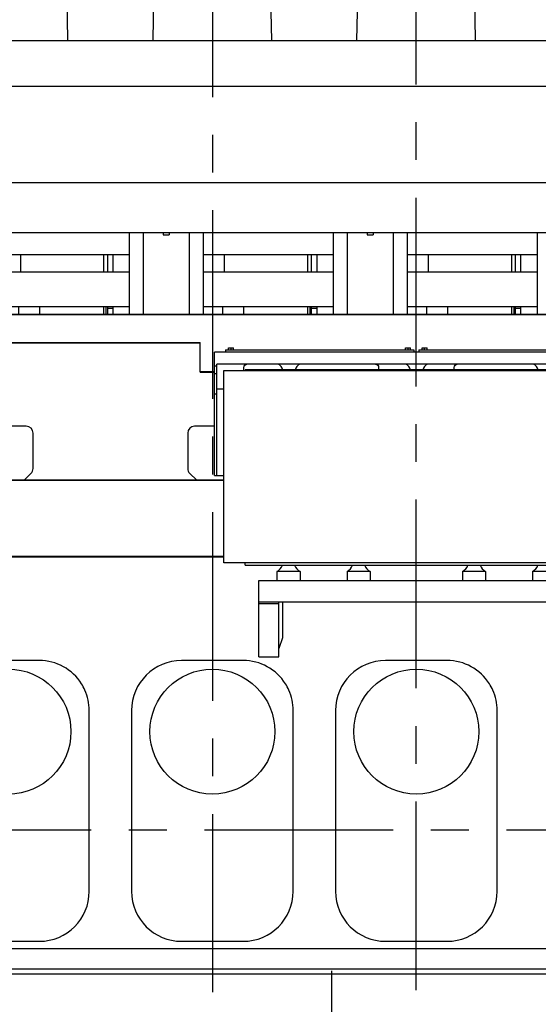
# Model space of a CAD drawing. Header units: millimetres. Extents: x 0 to 1189, y 0 to 841.
# Tile 70 of 95: x 772 to 839, y 577 to 705. Entities that reach past the tile are written whole.
import ezdxf
from ezdxf.enums import TextEntityAlignment as Align

# ---------------------------------------------------------------- set-up
doc = ezdxf.new("R2010")
doc.units = ezdxf.units.MM
doc.header["$LTSCALE"] = 65.395
doc.linetypes.add('CENTER', pattern=[0.6, 0.375, -0.075, 0.075, -0.075])
doc.layers.get('0').update_dxf_attribs({"linetype": 'CONTINUOUS'})
for name, color, linetype in [('1907_161101_20_SIMPLE1_B_PBL189', 7, 'CONTINUOUS'), ('1907_161101_20_SIMPLE1_X_ABL188', 7, 'CONTINUOUS'), ('1907_210700_40_SIMPLE1_X_ABL149', 7, 'CONTINUOUS'), ('1907_210700_40_SIMPLE1_X_ABL177', 7, 'CONTINUOUS'), ('1907_210700_40_SIMPLE1_X_ABL183', 7, 'CONTINUOUS'), ('1937_111000_09_SIMPLE1_D_ABL72', 7, 'CONTINUOUS'), ('1937_111200_09_SIMPLE1_B_ABL87', 7, 'CONTINUOUS'), ('1937_832000_08_SIMPLE1_X_ABL116', 7, 'CONTINUOUS'), ('32007_040000_TLKGS_KS_ABL151', 7, 'CONTINUOUS'), ('32007_040000_TLKGS_KS_V_ABL51', 7, 'CONTINUOUS'), ('32007_041000_TLKGS_KS_ABL152', 7, 'CONTINUOUS'), ('32007_041000_TLKGS_KS_V_ABL52', 7, 'CONTINUOUS'), ('32007_060000_TLKGS_KGS_V_ABL4', 7, 'CONTINUOUS'), ('32007_394500_01_ABL153', 7, 'CONTINUOUS'), ('32007_725700_01_SIMPLE1_X_ABL16', 7, 'CONTINUOUS'), ('32067_030000_TLKGS_V_ABL8', 7, 'CONTINUOUS'), ('32067_100000_TLKGS_V_ABL18', 7, 'CONTINUOUS'), ('32067_152000_01_SIMPLE1_X_ABL19', 7, 'CONTINUOUS'), ('32067_200000_TLKGS_V_ABL119', 7, 'CONTINUOUS'), ('32067_300000_TLKGS_V_ABL96', 7, 'CONTINUOUS'), ('32067_390200_01_SIMPLE1_X_ABL99', 7, 'CONTINUOUS'), ('32067_700000_TLKGS_V_ABL9', 7, 'CONTINUOUS'), ('32067_727000_01_SIMPLE1_X_ABL10', 7, 'CONTINUOUS'), ('32067_800000_TLKGS_V_ABL26', 7, 'CONTINUOUS'), ('46007_884508_01_PBL154', 7, 'CONTINUOUS'), ('46007_884508_01_PBL155', 7, 'CONTINUOUS'), ('I4017-M8X20_PBL156', 7, 'CONTINUOUS'), ('I4017-M8X20_PBL157', 7, 'CONTINUOUS'), ('I4017-M8X20_PBL158', 7, 'CONTINUOUS'), ('I4017-M8X20_PBL159', 7, 'CONTINUOUS'), ('new_view_1_VBL0', 7, 'CONTINUOUS')]:
    doc.layers.add(name, color=color, linetype=linetype)
doc.styles.get("Standard").update_dxf_attribs({"font": 'txt', "width": 0.6})
doc.dimstyles.new('DIMSTYLE_2', dxfattribs={"dimtxt": 3.5, "dimasz": 3.5, "dimexe": 1.8, "dimexo": 0, "dimgap": 0.875, "dimtad": 1, "dimdec": 0, "dimlfac": 20, "dimdsep": 46, "dimtxsty": 'STANDARD', "dimblk": '_FILLED', "dimblk1": '_FILLED', "dimblk2": '_FILLED', "dimcen": 0.09, "dimadec": 0, "dimazin": 0, "dimtp": 2, "dimtm": 2, "dimtfac": 1, "dimtdec": 0, "dimtofl": 0, "dimtmove": 0, "dimatfit": 3, "dimldrblk": '_FILLED', "dimfxl": 1, "dimtolj": 1, "dimarcsym": 0})

# ---------------------------------------------------------------- blocks, each defined once
blk = doc.blocks.new('_FILLED')
at = {"color": 0, "linetype": 'BYBLOCK'}
blk.add_solid([(0, 0), (-1, 0.167), (-1, -0.167)], dxfattribs=at)
blk = doc.blocks.new('*D22')
at = {"color": 2, "linetype": 'CONTINUOUS'}
for p, q in [((643.11, 738.34), (906.82, 738.34)), ((905.02, 738.34), (905.02, 669.17)), ((905.02, 600), (905.02, 669.17)), ((897.02, 600), (906.82, 600))]:
    blk.add_line(p, q, dxfattribs=at)
at = {"color": 2, "linetype": 'CONTINUOUS', "xscale": 3.5, "yscale": 3.5, "zscale": 3.5}
for p, rotation in [((905.02, 738.34), 90), ((905.02, 600), 270)]:
    blk.add_blockref('_FILLED', p, dxfattribs=dict(at, rotation=rotation))
at = {"color": 2, "linetype": 'CONTINUOUS', "width": 0.690476}
blk.add_text('2767', height=3.5, rotation=90, dxfattribs=at).set_placement((904.15, 669.17), align=Align.CENTER)
blk = doc.blocks.new('32007_725700_01_SIMPLE1_T1_X_PBL17', base_point=(759.05, 665.19))
at = {"layer": '32007_725700_01_SIMPLE1_T1_X_PBL17', "color": 2, "linetype": 'CENTER'}
blk.add_line((717.5, 600), (897.02, 600), dxfattribs=at)
blk = doc.blocks.new('32007_725700_01_SIMPLE1_X_ABL16', base_point=(759.05, 665.19))
at = {"layer": '32007_725700_01_SIMPLE1_T1_X_PBL17'}
blk.add_blockref('32007_725700_01_SIMPLE1_T1_X_PBL17', (759.05, 665.19), dxfattribs=at)
blk = doc.blocks.new('32007_062000_TLKGS_KGS_TL_V_ABL5', base_point=(753.72, 665.19))
at = {"layer": '32007_725700_01_SIMPLE1_X_ABL16'}
blk.add_blockref('32007_725700_01_SIMPLE1_X_ABL16', (759.05, 665.19), dxfattribs=at)
blk = doc.blocks.new('32007_060000_TLKGS_KGS_V_ABL4', base_point=(753.72, 652.49))
at = {"layer": '32007_062000_TLKGS_KGS_TL_V_ABL5'}
blk.add_blockref('32007_062000_TLKGS_KGS_TL_V_ABL5', (753.72, 665.19), dxfattribs=at)
blk = doc.blocks.new('32067_727000_01_SIMPLE1_T1_X_PBL11', base_point=(741, 709.57))
at = {"layer": '32067_727000_01_SIMPLE1_T1_X_PBL11', "color": 7, "linetype": 'CONTINUOUS'}
for p, q in [((685.87, 702.55), (868.53, 702.55)), ((704.36, 696.63), (868.53, 696.63)), ((704.36, 684.1), (868.53, 684.1)), ((696.45, 677.61), (868.53, 677.61))]:
    blk.add_line(p, q, dxfattribs=at)
blk = doc.blocks.new('32067_727000_01_SIMPLE1_X_ABL10', base_point=(741.000025, 709.573175))
at = {"layer": '32067_727000_01_SIMPLE1_T1_X_PBL11'}
blk.add_blockref('32067_727000_01_SIMPLE1_T1_X_PBL11', (741.000025, 709.573175), dxfattribs=at)
blk = doc.blocks.new('32067_700000_TLKGS_V_ABL9', base_point=(741.000025, 709.573175))
at = {"layer": '32067_727000_01_SIMPLE1_X_ABL10'}
blk.add_blockref('32067_727000_01_SIMPLE1_X_ABL10', (741.000025, 709.573175), dxfattribs=at)
blk = doc.blocks.new('32067_152000_01_SIMPLE1_T2_X_PBL181', base_point=(812.5, 568.8152))
at = {"layer": '32067_152000_01_SIMPLE1_T2_X_PBL181', "color": 2, "linetype": 'CENTER'}
blk.add_line((812.5, 581.65), (812.5, 555.9805), dxfattribs=at)
blk = doc.blocks.new('32067_152000_01_SIMPLE1_X_ABL19', base_point=(768.98, 556.02))
at = {"layer": '32067_152000_01_SIMPLE1_T2_X_PBL181'}
blk.add_blockref('32067_152000_01_SIMPLE1_T2_X_PBL181', (812.5, 568.82), dxfattribs=at)
blk = doc.blocks.new('1937_111000_09_SIMPLE1_T1_D_PBL73', base_point=(782.05, 619.62))
at = {"layer": '1937_111000_09_SIMPLE1_T1_D_PBL73', "color": 7, "linetype": 'CONTINUOUS'}
for p, q in [((772.8, 652.45), (770.25, 652.45)), ((773.7, 646.95), (773.7, 651.55)), ((793.8, 651.55), (793.8, 646.95)), ((797.28, 652.45), (794.7, 652.45)), ((772.57, 645.48), (773.43, 646.3)), ((794.07, 646.3), (794.93, 645.48)), ((880.6, 584.5), (682, 584.5)), ((880.6, 581.87), (682, 581.87)), ((880.6, 581.25), (682, 581.25))]:
    blk.add_line(p, q, dxfattribs=at)
for centre, start, end in [((772.8, 651.55), 0, 90), ((794.7, 651.55), 90, 180), ((772.8, 646.95), 314.2043, 360), ((794.7, 646.95), 180, 225.7957)]:
    blk.add_arc(centre, 0.9, start, end, dxfattribs=at)
blk = doc.blocks.new('1937_111000_09_SIMPLE1_T2_D_PBL146', base_point=(770.5, 670.86))
at = {"layer": '1937_111000_09_SIMPLE1_T2_D_PBL146', "color": 7, "linetype": 'CONTINUOUS'}
for p, q in [((757.6, 672.5), (757.6, 674.75)), ((772.1, 672.5), (772.1, 674.75)), ((782.9, 672.5), (782.9, 674.75)), ((783.4, 672.5), (783.4, 674.75)), ((757.6, 666.98), (757.6, 668)), ((771.82, 668), (771.82, 666.98)), ((774.6, 666.98), (774.6, 668)), ((782.9, 666.98), (782.9, 668)), ((783.18, 668), (783.18, 666.98)), ((783.4, 666.98), (783.4, 668))]:
    blk.add_line(p, q, dxfattribs=at)
blk = doc.blocks.new('1937_111000_09_SIMPLE1_T2_D_PBL170', base_point=(850.42, 672.2))
at = {"layer": '1937_111000_09_SIMPLE1_T2_D_PBL170', "color": 7, "linetype": 'CONTINUOUS'}
for p, q in [((851.6, 672.5), (851.6, 677.61)), ((862.4, 666.78), (862.4, 677.61)), ((862.9, 666.78), (862.9, 677.61)), ((863.75, 672.5), (863.75, 676.62)), ((837.1, 672.5), (837.1, 674.75)), ((854.1, 672.5), (851.32, 672.5)), ((851.32, 672.5), (851.32, 666.98)), ((854.1, 666.98), (854.1, 672.5)), ((862.68, 672.5), (862.4, 672.5)), ((862.68, 672.5), (862.68, 666.78)), ((862.9, 672.5), (863.75, 672.5)), ((837.1, 666.98), (837.1, 668))]:
    blk.add_line(p, q, dxfattribs=at)
blk = doc.blocks.new('1937_111000_09_SIMPLE1_T2_D_PBL172', base_point=(797, 670.86))
at = {"layer": '1937_111000_09_SIMPLE1_T2_D_PBL172', "color": 7, "linetype": 'CONTINUOUS'}
for p, q in [((784.1, 672.5), (784.1, 674.75)), ((798.6, 672.5), (798.6, 674.75)), ((809.4, 672.5), (809.4, 674.75)), ((809.9, 672.5), (809.9, 674.75)), ((784.1, 666.98), (784.1, 668)), ((798.32, 668), (798.32, 666.98)), ((801.1, 666.98), (801.1, 668)), ((809.4, 666.98), (809.4, 668)), ((809.68, 668), (809.68, 666.98)), ((809.9, 666.98), (809.9, 668))]:
    blk.add_line(p, q, dxfattribs=at)
blk = doc.blocks.new('1937_111000_09_SIMPLE1_T2_D_PBL180', base_point=(823.5, 670.86))
at = {"layer": '1937_111000_09_SIMPLE1_T2_D_PBL180', "color": 7, "linetype": 'CONTINUOUS'}
for p, q in [((810.6, 672.5), (810.6, 674.75)), ((825.1, 672.5), (825.1, 674.75)), ((835.9, 672.5), (835.9, 674.75)), ((836.4, 672.5), (836.4, 674.75)), ((810.6, 666.98), (810.6, 668)), ((824.82, 668), (824.82, 666.98)), ((827.6, 666.98), (827.6, 668)), ((835.9, 666.98), (835.9, 668)), ((836.18, 668), (836.18, 666.98)), ((836.4, 666.98), (836.4, 668))]:
    blk.add_line(p, q, dxfattribs=at)
blk = doc.blocks.new('1937_111000_09_SIMPLE1_D_ABL72', base_point=(782.05, 625.06))
at = {"layer": '1937_111000_09_SIMPLE1_T1_D_PBL73'}
blk.add_blockref('1937_111000_09_SIMPLE1_T1_D_PBL73', (782.05, 619.62), dxfattribs=at)
at = {"layer": '1937_111000_09_SIMPLE1_T2_D_PBL146'}
blk.add_blockref('1937_111000_09_SIMPLE1_T2_D_PBL146', (770.5, 670.86), dxfattribs=at)
at = {"layer": '1937_111000_09_SIMPLE1_T2_D_PBL170'}
blk.add_blockref('1937_111000_09_SIMPLE1_T2_D_PBL170', (850.42, 672.2), dxfattribs=at)
at = {"layer": '1937_111000_09_SIMPLE1_T2_D_PBL172'}
blk.add_blockref('1937_111000_09_SIMPLE1_T2_D_PBL172', (797, 670.86), dxfattribs=at)
at = {"layer": '1937_111000_09_SIMPLE1_T2_D_PBL180'}
blk.add_blockref('1937_111000_09_SIMPLE1_T2_D_PBL180', (823.5, 670.86), dxfattribs=at)
blk = doc.blocks.new('1937_111200_09_SIMPLE1_T6_B_PBL90', base_point=(770.5, 603.75))
at = {"layer": '1937_111200_09_SIMPLE1_T6_B_PBL90', "color": 7, "linetype": 'CONTINUOUS'}
for p, q in [((774.5, 622), (766.5, 622)), ((760, 615.5), (760, 592)), ((781, 592), (781, 615.5)), ((766.5, 585.5), (774.5, 585.5))]:
    blk.add_line(p, q, dxfattribs=at)
blk.add_circle((770.5, 612.75), 8.12, dxfattribs=at)
for centre, radius, start, end in [((766.5, 615.5), 6.5, 90, 180), ((774.5, 615.5), 6.5, 32.2971, 90), ((774.55, 615.53), 6.44, 23.9005, 32.3361), ((774.48, 615.5), 6.52, 0, 23.9005), ((766.5, 592), 6.5, 180, 270), ((774.5, 592), 6.5, 270, 360)]:
    blk.add_arc(centre, radius, start, end, dxfattribs=at)
blk = doc.blocks.new('1937_111200_09_SIMPLE1_T6_B_PBL91', base_point=(797, 603.75))
at = {"layer": '1937_111200_09_SIMPLE1_T6_B_PBL91', "color": 7, "linetype": 'CONTINUOUS'}
for p, q in [((801, 622), (793, 622)), ((786.5, 615.5), (786.5, 592)), ((807.5, 592), (807.5, 615.5)), ((793, 585.5), (801, 585.5))]:
    blk.add_line(p, q, dxfattribs=at)
blk.add_circle((797, 612.75), 8.12, dxfattribs=at)
for centre, radius, start, end in [((793, 615.5), 6.5, 90, 180), ((801, 615.5), 6.5, 32.2971, 90), ((801.05, 615.53), 6.44, 23.9005, 32.3361), ((800.98, 615.5), 6.52, 0, 23.9005), ((793, 592), 6.5, 180, 270), ((801, 592), 6.5, 270, 360)]:
    blk.add_arc(centre, radius, start, end, dxfattribs=at)
blk = doc.blocks.new('1937_111200_09_SIMPLE1_T6_B_PBL92', base_point=(823.5, 603.75))
at = {"layer": '1937_111200_09_SIMPLE1_T6_B_PBL92', "color": 7, "linetype": 'CONTINUOUS'}
for p, q in [((827.5, 622), (819.5, 622)), ((813, 615.5), (813, 592)), ((834, 592), (834, 615.5)), ((819.5, 585.5), (827.5, 585.5))]:
    blk.add_line(p, q, dxfattribs=at)
blk.add_circle((823.5, 612.75), 8.12, dxfattribs=at)
for centre, radius, start, end in [((819.5, 615.5), 6.5, 90, 180), ((827.5, 615.5), 6.5, 32.2971, 90), ((827.55, 615.53), 6.44, 23.9005, 32.3361), ((827.48, 615.5), 6.52, 0, 23.9005), ((819.5, 592), 6.5, 180, 270), ((827.5, 592), 6.5, 270, 360)]:
    blk.add_arc(centre, radius, start, end, dxfattribs=at)
blk = doc.blocks.new('1937_111200_09_SIMPLE1_B_ABL87', base_point=(794.17617, 625.0625))
at = {"layer": '1937_111200_09_SIMPLE1_T6_B_PBL90'}
blk.add_blockref('1937_111200_09_SIMPLE1_T6_B_PBL90', (770.50162, 603.75), dxfattribs=at)
at = {"layer": '1937_111200_09_SIMPLE1_T6_B_PBL91'}
blk.add_blockref('1937_111200_09_SIMPLE1_T6_B_PBL91', (797.00108, 603.75), dxfattribs=at)
at = {"layer": '1937_111200_09_SIMPLE1_T6_B_PBL92'}
blk.add_blockref('1937_111200_09_SIMPLE1_T6_B_PBL92', (823.50054, 603.75), dxfattribs=at)
blk = doc.blocks.new('32067_171000_01_SIMPLE1_T1_X_PBL163', base_point=(797.45, 667.36))
at = {"layer": '32067_171000_01_SIMPLE1_T1_X_PBL163', "color": 7, "linetype": 'CONTINUOUS'}
for p, q in [((784.1, 667.75), (783.4, 667.75)), ((810.6, 667.75), (809.9, 667.75)), ((837.1, 667.75), (836.4, 667.75))]:
    blk.add_line(p, q, dxfattribs=at)
blk = doc.blocks.new('32067_171000_01_SIMPLE1_X_ABL161', base_point=(797.62, 671.8))
at = {"layer": '32067_171000_01_SIMPLE1_T1_X_PBL163'}
blk.add_blockref('32067_171000_01_SIMPLE1_T1_X_PBL163', (797.45, 667.36), dxfattribs=at)
blk = doc.blocks.new('32067_100000_TLKGS_V_ABL18', base_point=(768.98, 616.65))
at = {"layer": '1937_111000_09_SIMPLE1_D_ABL72'}
blk.add_blockref('1937_111000_09_SIMPLE1_D_ABL72', (782.05, 625.06), dxfattribs=at)
at = {"layer": '1937_111200_09_SIMPLE1_B_ABL87'}
blk.add_blockref('1937_111200_09_SIMPLE1_B_ABL87', (794.18, 625.06), dxfattribs=at)
at = {"layer": '32067_152000_01_SIMPLE1_X_ABL19'}
blk.add_blockref('32067_152000_01_SIMPLE1_X_ABL19', (768.98, 556.02), dxfattribs=at)
at = {"layer": '32067_171000_01_SIMPLE1_X_ABL161'}
blk.add_blockref('32067_171000_01_SIMPLE1_X_ABL161', (797.62, 671.8), dxfattribs=at)
blk = doc.blocks.new('1937_832000_08_SIMPLE1_T5_X_PBL166', base_point=(777.75, 670.25))
at = {"layer": '1937_832000_08_SIMPLE1_T5_X_PBL166', "color": 7, "linetype": 'CONTINUOUS'}
for p, q in [((769.3, 672.5), (786.2, 672.5)), ((795.8, 672.5), (812.7, 672.5)), ((822.3, 672.5), (839.2, 672.5)), ((769.3, 668), (786.2, 668)), ((795.8, 668), (812.7, 668)), ((822.3, 668), (839.2, 668))]:
    blk.add_line(p, q, dxfattribs=at)
blk = doc.blocks.new('1937_832000_08_SIMPLE1_T5_X_PBL171', base_point=(777.75, 674.75))
at = {"layer": '1937_832000_08_SIMPLE1_T5_X_PBL171', "color": 7, "linetype": 'CONTINUOUS'}
for p, q in [((769.3, 674.75), (786.2, 674.75)), ((795.8, 674.75), (812.7, 674.75)), ((822.3, 674.75), (839.2, 674.75))]:
    blk.add_line(p, q, dxfattribs=at)
blk = doc.blocks.new('1937_832000_08_SIMPLE1_T3_X_PBL173', base_point=(787.1, 672.29))
at = {"layer": '1937_832000_08_SIMPLE1_T3_X_PBL173', "color": 7, "linetype": 'CONTINUOUS'}
for p, q in [((786.2, 677.61), (786.2, 666.98)), ((788, 677.14), (788, 675.05)), ((788, 672.2), (788, 670.11))]:
    blk.add_line(p, q, dxfattribs=at)
blk = doc.blocks.new('1937_832000_08_SIMPLE1_T2_X_PBL174', base_point=(791, 672.29))
at = {"layer": '1937_832000_08_SIMPLE1_T2_X_PBL174', "color": 7, "linetype": 'CONTINUOUS'}
for p, q in [((788, 677.61), (788, 672.2)), ((790.62, 677.61), (790.62, 677.32)), ((790.62, 677.32), (791.38, 677.32)), ((791.38, 677.61), (791.38, 677.32)), ((794, 677.61), (794, 672.2)), ((788, 670.93), (788, 666.98)), ((794, 670.25), (794, 666.98))]:
    blk.add_line(p, q, dxfattribs=at)
blk = doc.blocks.new('1937_832000_08_SIMPLE1_T2_X_PBL175', base_point=(817.5, 672.29))
at = {"layer": '1937_832000_08_SIMPLE1_T2_X_PBL175', "color": 7, "linetype": 'CONTINUOUS'}
for p, q in [((814.5, 677.61), (814.5, 672.2)), ((817.12, 677.61), (817.12, 677.32)), ((817.12, 677.32), (817.88, 677.32)), ((817.88, 677.61), (817.88, 677.32)), ((820.5, 677.61), (820.5, 672.2)), ((814.5, 670.93), (814.5, 666.98)), ((820.5, 670.25), (820.5, 666.98))]:
    blk.add_line(p, q, dxfattribs=at)
blk = doc.blocks.new('1937_832000_08_SIMPLE1_T3_X_PBL179', base_point=(794.9, 672.29))
at = {"layer": '1937_832000_08_SIMPLE1_T3_X_PBL179', "color": 7, "linetype": 'CONTINUOUS'}
for p, q in [((794, 677.14), (794, 675.05)), ((795.8, 677.61), (795.8, 666.98)), ((794, 672.2), (794, 670.11))]:
    blk.add_line(p, q, dxfattribs=at)
blk = doc.blocks.new('1937_832000_08_SIMPLE1_T3_X_PBL182', base_point=(813.6, 672.29))
at = {"layer": '1937_832000_08_SIMPLE1_T3_X_PBL182', "color": 7, "linetype": 'CONTINUOUS'}
for p, q in [((812.7, 677.61), (812.7, 666.98)), ((814.5, 677.14), (814.5, 675.05)), ((814.5, 672.2), (814.5, 670.11))]:
    blk.add_line(p, q, dxfattribs=at)
blk = doc.blocks.new('1937_832000_08_SIMPLE1_T3_X_PBL187', base_point=(821.4, 672.29))
at = {"layer": '1937_832000_08_SIMPLE1_T3_X_PBL187', "color": 7, "linetype": 'CONTINUOUS'}
for p, q in [((820.5, 677.14), (820.5, 675.05)), ((822.3, 677.61), (822.3, 666.98)), ((820.5, 672.2), (820.5, 670.11))]:
    blk.add_line(p, q, dxfattribs=at)
blk = doc.blocks.new('1937_832000_08_SIMPLE1_T3_X_PBL190', base_point=(840.1, 672.29))
at = {"layer": '1937_832000_08_SIMPLE1_T3_X_PBL190', "color": 7, "linetype": 'CONTINUOUS'}
for p, q in [((839.2, 677.61), (839.2, 666.98)), ((841, 677.14), (841, 675.05)), ((841, 672.2), (841, 670.11))]:
    blk.add_line(p, q, dxfattribs=at)
blk = doc.blocks.new('1937_832000_08_SIMPLE1_X_ABL116', base_point=(777.75, 672.29))
at = {"layer": '1937_832000_08_SIMPLE1_T2_X_PBL174'}
blk.add_blockref('1937_832000_08_SIMPLE1_T2_X_PBL174', (791, 672.29), dxfattribs=at)
at = {"layer": '1937_832000_08_SIMPLE1_T2_X_PBL175'}
blk.add_blockref('1937_832000_08_SIMPLE1_T2_X_PBL175', (817.5, 672.29), dxfattribs=at)
at = {"layer": '1937_832000_08_SIMPLE1_T3_X_PBL173'}
blk.add_blockref('1937_832000_08_SIMPLE1_T3_X_PBL173', (787.1, 672.29), dxfattribs=at)
at = {"layer": '1937_832000_08_SIMPLE1_T3_X_PBL179'}
blk.add_blockref('1937_832000_08_SIMPLE1_T3_X_PBL179', (794.9, 672.29), dxfattribs=at)
at = {"layer": '1937_832000_08_SIMPLE1_T3_X_PBL182'}
blk.add_blockref('1937_832000_08_SIMPLE1_T3_X_PBL182', (813.6, 672.29), dxfattribs=at)
at = {"layer": '1937_832000_08_SIMPLE1_T3_X_PBL187'}
blk.add_blockref('1937_832000_08_SIMPLE1_T3_X_PBL187', (821.4, 672.29), dxfattribs=at)
at = {"layer": '1937_832000_08_SIMPLE1_T3_X_PBL190'}
blk.add_blockref('1937_832000_08_SIMPLE1_T3_X_PBL190', (840.1, 672.29), dxfattribs=at)
at = {"layer": '1937_832000_08_SIMPLE1_T5_X_PBL166'}
blk.add_blockref('1937_832000_08_SIMPLE1_T5_X_PBL166', (777.75, 670.25), dxfattribs=at)
at = {"layer": '1937_832000_08_SIMPLE1_T5_X_PBL171'}
blk.add_blockref('1937_832000_08_SIMPLE1_T5_X_PBL171', (777.75, 674.75), dxfattribs=at)
blk = doc.blocks.new('32067_800000_TLKGS_V_ABL26', base_point=(749.23, 652.65))
at = {"layer": '1937_832000_08_SIMPLE1_X_ABL116'}
blk.add_blockref('1937_832000_08_SIMPLE1_X_ABL116', (777.75, 672.29), dxfattribs=at)
blk = doc.blocks.new('32067_390200_01_SIMPLE1_T1_X_PBL100', base_point=(785.92, 651.225))
at = {"layer": '32067_390200_01_SIMPLE1_T1_X_PBL100', "color": 7, "linetype": 'CONTINUOUS'}
for p, q in [((860.675, 666.975), (741.5, 666.975)), ((860.675, 666.9125), (741.5, 666.9125)), ((795.425, 663.2875), (741.5, 663.2875)), ((795.425, 663.225), (741.5, 663.225)), ((795.425, 659.475), (795.425, 663.325)), ((795.425, 659.5375), (797.2847, 659.5375)), ((795.425, 659.475), (797.2847, 659.475)), ((769, 645.475), (798.5, 645.475)), ((769, 645.4125), (798.5, 645.4125)), ((769, 635.5375), (798.5, 635.5375)), ((769, 635.475), (798.5, 635.475))]:
    blk.add_line(p, q, dxfattribs=at)
blk = doc.blocks.new('32067_390200_01_SIMPLE1_X_ABL99', base_point=(785.92, 651.225))
at = {"layer": '32067_390200_01_SIMPLE1_T1_X_PBL100'}
blk.add_blockref('32067_390200_01_SIMPLE1_T1_X_PBL100', (785.92, 651.225), dxfattribs=at)
blk = doc.blocks.new('34007_390700_01_SIMPLE1_T1_X_PBL131', base_point=(823.5, 628.69))
at = {"layer": '34007_390700_01_SIMPLE1_T1_X_PBL131', "color": 7, "linetype": 'CONTINUOUS'}
for p, q in [((801.25, 634.4), (801.25, 634.7)), ((801.25, 634.4), (845.75, 634.4)), ((808.4, 633.58), (805.4, 633.58)), ((805.4, 633.58), (805.4, 632.39)), ((808.4, 633.58), (808.4, 632.39)), ((817.5, 633.58), (814.5, 633.58)), ((814.5, 633.58), (814.5, 632.39)), ((817.5, 633.58), (817.5, 632.39)), ((832.5, 633.58), (829.5, 633.58)), ((829.5, 633.58), (829.5, 632.39)), ((832.5, 633.58), (832.5, 632.39)), ((841.6, 633.58), (838.6, 633.58)), ((838.6, 633.58), (838.6, 632.39)), ((841.6, 633.58), (841.6, 632.39)), ((845.75, 634.4), (845.75, 634.7)), ((803.05, 632.39), (843.95, 632.39)), ((803.05, 622.48), (803.05, 632.39)), ((843.95, 622.48), (843.95, 632.39)), ((803.05, 629.63), (843.95, 629.63)), ((805.62, 622.48), (805.62, 629.63)), ((806.12, 629.63), (806.12, 624.94)), ((840.88, 625.04), (840.88, 629.63)), ((841.38, 622.48), (841.38, 629.63)), ((805.62, 629.37), (803.05, 629.37)), ((843.95, 629.37), (841.38, 629.37)), ((806.12, 624.94), (805.62, 623.57)), ((841.38, 623.67), (840.88, 625.04)), ((803.05, 622.48), (805.62, 622.48)), ((841.38, 622.48), (843.95, 622.48))]:
    blk.add_line(p, q, dxfattribs=at)
for centre, start, end in [((804.69, 634.89), 298.4339, 340.5293), ((809.11, 634.89), 199.4707, 241.5661), ((813.79, 634.89), 298.4339, 340.5293), ((818.21, 634.89), 199.4707, 241.5661), ((828.79, 634.89), 298.4339, 340.5293), ((833.21, 634.89), 199.4707, 241.5661), ((837.89, 634.89), 298.4339, 340.5293), ((842.31, 634.89), 199.4707, 241.5661)]:
    blk.add_arc(centre, 1.5, start, end, dxfattribs=at)
blk = doc.blocks.new('34007_390700_01_SIMPLE1_T2_X_PBL145', base_point=(823.52, 654.06))
at = {"layer": '34007_390700_01_SIMPLE1_T2_X_PBL145', "color": 7, "linetype": 'CONTINUOUS'}
for p, q in [((849.75, 662.08), (797.28, 662.08)), ((797.28, 646.05), (797.28, 662.08)), ((849.75, 662.08), (849.75, 646.05)), ((849.45, 660.51), (797.58, 660.51)), ((797.58, 646.05), (797.58, 660.51)), ((849.45, 660.51), (849.45, 646.05)), ((797.28, 660.27), (797.58, 660.27)), ((797.28, 659.28), (797.58, 659.28)), ((801.1, 659.7), (801.1, 660.09)), ((845.75, 659.77), (801.25, 659.77)), ((801.25, 659.77), (801.25, 659.7)), ((818.6, 660.09), (818.6, 659.77)), ((828.43, 659.77), (828.43, 660.09)), ((845.75, 659.77), (845.75, 659.7)), ((845.93, 660.09), (845.93, 659.7)), ((849.75, 660.27), (849.45, 660.27)), ((849.75, 659.28), (849.45, 659.28)), ((797.28, 656.63), (797.58, 656.63)), ((798.5, 657.27), (797.58, 657.27)), ((849.45, 657.27), (848.58, 657.27)), ((849.75, 656.63), (849.45, 656.63)), ((797.28, 646.05), (798.5, 646.05)), ((849.75, 646.05), (848.58, 646.05))]:
    blk.add_line(p, q, dxfattribs=at)
for centre, start, end in [((804.74, 659.28), 19.4699, 56.1018), ((809.16, 659.28), 123.8982, 160.5301), ((821.34, 659.28), 19.4699, 56.1018), ((825.76, 659.28), 123.8982, 160.5301), ((837.94, 659.28), 19.4699, 56.1018), ((842.36, 659.28), 123.8982, 160.5301)]:
    blk.add_arc(centre, 1.5, start, end, dxfattribs=at)
for points, knots in [([(801.1, 660.09), (801.1, 660.18), (801.19, 660.39), (801.39, 660.49), (801.49, 660.51)], [0, 0, 0, 0, 0.477611, 1, 1, 1, 1]), ([(818.21, 660.51), (818.32, 660.49), (818.51, 660.39), (818.6, 660.18), (818.6, 660.09)], [0, 0, 0, 0, 0.522389, 1, 1, 1, 1]), ([(828.43, 660.09), (828.43, 660.18), (828.52, 660.39), (828.72, 660.49), (828.82, 660.51)], [0, 0, 0, 0, 0.477611, 1, 1, 1, 1]), ([(845.54, 660.51), (845.65, 660.49), (845.84, 660.39), (845.93, 660.18), (845.93, 660.09)], [0, 0, 0, 0, 0.522389, 1, 1, 1, 1])]:
    blk.add_open_spline(points, degree=3, knots=knots, dxfattribs=at)
blk = doc.blocks.new('34007_390700_01_SIMPLE1_X#AF0_ABL125', base_point=(783.77, 644.9))
at = {"layer": '34007_390700_01_SIMPLE1_T1_X_PBL131'}
blk.add_blockref('34007_390700_01_SIMPLE1_T1_X_PBL131', (823.5, 628.69), dxfattribs=at)
at = {"layer": '34007_390700_01_SIMPLE1_T2_X_PBL145'}
blk.add_blockref('34007_390700_01_SIMPLE1_T2_X_PBL145', (823.52, 654.06), dxfattribs=at)
blk = doc.blocks.new('32067_300000_TLKGS_V_ABL96', base_point=(785.62, 649.24))
at = {"layer": '32067_390200_01_SIMPLE1_X_ABL99'}
blk.add_blockref('32067_390200_01_SIMPLE1_X_ABL99', (785.92, 651.23), dxfattribs=at)
at = {"layer": '34007_390700_01_SIMPLE1_X#AF0_ABL125'}
blk.add_blockref('34007_390700_01_SIMPLE1_X#AF0_ABL125', (783.77, 644.9), dxfattribs=at)
blk = doc.blocks.new('1907_210700_40_SIMPLE1_T2_X_PBL150', base_point=(770.5, 648.86))
at = {"layer": '1907_210700_40_SIMPLE1_T2_X_PBL150', "color": 7, "linetype": 'CONTINUOUS'}
blk.add_line((778.21, 702.55), (778.05, 712.03), dxfattribs=at)
blk = doc.blocks.new('1907_210700_40_SIMPLE1_X_ABL149', base_point=(770.5, 648.86))
at = {"layer": '1907_210700_40_SIMPLE1_T2_X_PBL150'}
blk.add_blockref('1907_210700_40_SIMPLE1_T2_X_PBL150', (770.5, 648.86), dxfattribs=at)
blk = doc.blocks.new('1907_210700_40_SIMPLE1_T2_X_PBL178', base_point=(797, 649.33))
at = {"layer": '1907_210700_40_SIMPLE1_T2_X_PBL178', "color": 2, "linetype": 'CENTER'}
blk.add_line((797, 719.75), (797, 578.91), dxfattribs=at)
at = {"layer": '1907_210700_40_SIMPLE1_T2_X_PBL178', "color": 7, "linetype": 'CONTINUOUS'}
for p, q in [((789.29, 702.55), (789.45, 712.03)), ((804.71, 702.55), (804.55, 712.03))]:
    blk.add_line(p, q, dxfattribs=at)
blk = doc.blocks.new('1907_210700_40_SIMPLE1_X_ABL177', base_point=(797, 649.33))
at = {"layer": '1907_210700_40_SIMPLE1_T2_X_PBL178'}
blk.add_blockref('1907_210700_40_SIMPLE1_T2_X_PBL178', (797, 649.33), dxfattribs=at)
blk = doc.blocks.new('1907_210700_40_SIMPLE1_T2_X_PBL184', base_point=(823.5, 709.37))
at = {"layer": '1907_210700_40_SIMPLE1_T2_X_PBL184', "color": 7, "linetype": 'CONTINUOUS'}
for p, q in [((816.75, 713.47), (816.75, 715.45)), ((816.75, 715.45), (830.25, 715.45)), ((822.3, 715.45), (822.3, 716.2)), ((822.3, 716.2), (824.7, 716.2)), ((824.7, 715.45), (824.7, 716.2)), ((830.25, 713.47), (830.25, 715.45)), ((820.07, 713.27), (826.93, 713.27)), ((815.79, 702.55), (815.95, 712.03)), ((831.21, 702.55), (831.05, 712.03))]:
    blk.add_line(p, q, dxfattribs=at)
for centre, radius, start, end in [((817.7, 712), 1.75, 122.8546, 179.0423), ((817.08, 713.23), 0.0524, 51.5282, 56.4511), ((820.07, 710.13), 3.14, 89.9865, 93.9813), ((826.94, 710.13), 3.13, 86.0227, 90.0625), ((829.92, 713.23), 0.0517, 123.3566, 128.2037), ((829.3, 712), 1.75, 0.9843, 56.9112)]:
    blk.add_arc(centre, radius, start, end, dxfattribs=at)
for points, knots in [([(816.75, 713.47), (816.75, 713.47), (816.75, 713.47), (816.75, 713.47), (816.75, 713.47)], [0, 0, 0, 0, 0.260085, 1, 1, 1, 1]), ([(816.77, 713.47), (816.8, 713.45), (816.91, 713.4), (817.02, 713.33), (817.11, 713.28)], [0, 0, 0, 0, 0.242691, 1, 1, 1, 1]), ([(817.11, 713.27), (817.12, 713.27), (817.15, 713.25), (817.24, 713.23), (817.41, 713.21), (817.68, 713.19), (818.02, 713.18), (818.42, 713.19), (819.04, 713.21), (819.52, 713.24), (819.85, 713.26)], [0, 0, 0, 0, 0.014473, 0.036542, 0.104049, 0.201512, 0.325978, 0.473353, 0.638647, 1, 1, 1, 1]), ([(827.15, 713.26), (827.48, 713.24), (827.96, 713.21), (828.58, 713.19), (828.98, 713.18), (829.32, 713.19), (829.59, 713.21), (829.76, 713.23), (829.85, 713.25), (829.88, 713.26), (829.89, 713.27)], [0, 0, 0, 0, 0.36138, 0.526686, 0.674072, 0.798546, 0.89601, 0.963503, 0.985556, 1, 1, 1, 1]), ([(829.89, 713.27), (829.92, 713.29), (830.03, 713.36), (830.15, 713.42), (830.23, 713.46)], [0, 0, 0, 0, 0.258219, 1, 1, 1, 1]), ([(830.25, 713.46), (830.25, 713.46), (830.25, 713.46), (830.25, 713.46), (830.25, 713.47)], [0, 0, 0, 0, 0.73992, 1, 1, 1, 1])]:
    blk.add_open_spline(points, degree=3, knots=knots, dxfattribs=at)
for points in [[(816.75, 713.47), (816.76, 713.47), (816.76, 713.47), (816.77, 713.47)], [(830.23, 713.46), (830.24, 713.46), (830.24, 713.46), (830.25, 713.46)]]:
    blk.add_open_spline(points, degree=3, dxfattribs=at)
blk = doc.blocks.new('1907_210700_40_SIMPLE1_X_ABL183', base_point=(823.5, 709.37))
at = {"layer": '1907_210700_40_SIMPLE1_T2_X_PBL184'}
blk.add_blockref('1907_210700_40_SIMPLE1_T2_X_PBL184', (823.5, 709.37), dxfattribs=at)
blk = doc.blocks.new('32067_200000_TLKGS_V_ABL119', base_point=(783.75, 648.86))
at = {"layer": '1907_210700_40_SIMPLE1_X_ABL149'}
blk.add_blockref('1907_210700_40_SIMPLE1_X_ABL149', (770.5, 648.86), dxfattribs=at)
at = {"layer": '1907_210700_40_SIMPLE1_X_ABL177'}
blk.add_blockref('1907_210700_40_SIMPLE1_X_ABL177', (797, 649.33), dxfattribs=at)
at = {"layer": '1907_210700_40_SIMPLE1_X_ABL183'}
blk.add_blockref('1907_210700_40_SIMPLE1_X_ABL183', (823.5, 709.37), dxfattribs=at)
blk = doc.blocks.new('32067_030000_TLKGS_V_ABL8', base_point=(748.41, 636.46))
at = {"layer": '32067_100000_TLKGS_V_ABL18'}
blk.add_blockref('32067_100000_TLKGS_V_ABL18', (768.98, 616.65), dxfattribs=at)
at = {"layer": '32067_200000_TLKGS_V_ABL119'}
blk.add_blockref('32067_200000_TLKGS_V_ABL119', (783.75, 648.86), dxfattribs=at)
at = {"layer": '32067_300000_TLKGS_V_ABL96'}
blk.add_blockref('32067_300000_TLKGS_V_ABL96', (785.62, 649.24), dxfattribs=at)
at = {"layer": '32067_700000_TLKGS_V_ABL9'}
blk.add_blockref('32067_700000_TLKGS_V_ABL9', (741, 709.57), dxfattribs=at)
at = {"layer": '32067_800000_TLKGS_V_ABL26'}
blk.add_blockref('32067_800000_TLKGS_V_ABL26', (749.23, 652.65), dxfattribs=at)
blk = doc.blocks.new('32007_390500_01_SIMPLE1_T1_X_PBL141', base_point=(823.538, 647.195))
at = {"layer": '32007_390500_01_SIMPLE1_T1_X_PBL141', "color": 7, "linetype": 'CONTINUOUS'}
for p, q in [((798.5, 659.695), (848.575, 659.695)), ((798.5, 634.695), (798.5, 659.695)), ((848.575, 659.695), (848.575, 634.695)), ((848.575, 634.695), (798.5, 634.695))]:
    blk.add_line(p, q, dxfattribs=at)
blk = doc.blocks.new('32007_390500_01_SIMPLE1_X_ABL140', base_point=(823.5375, 647.195))
at = {"layer": '32007_390500_01_SIMPLE1_T1_X_PBL141'}
blk.add_blockref('32007_390500_01_SIMPLE1_T1_X_PBL141', (823.5375, 647.195), dxfattribs=at)
blk = doc.blocks.new('32007_041000_TLKGS_KS_V_ABL52', base_point=(845.55, 611.86))
at = {"layer": '32007_390500_01_SIMPLE1_X_ABL140'}
blk.add_blockref('32007_390500_01_SIMPLE1_X_ABL140', (823.54, 647.2), dxfattribs=at)
blk = doc.blocks.new('32007_040000_TLKGS_KS_V_ABL51', base_point=(845.55, 611.86))
at = {"layer": '32007_041000_TLKGS_KS_V_ABL52'}
blk.add_blockref('32007_041000_TLKGS_KS_V_ABL52', (845.55, 611.86), dxfattribs=at)
blk = doc.blocks.new('46007_884508_01_PBL154', base_point=(810.95, 662.225))
at = {"layer": '46007_884508_01_PBL154', "color": 7, "linetype": 'CONTINUOUS'}
for p, q in [((798.7, 662.375), (823.2, 662.375)), ((798.7, 662.375), (798.7, 662.075)), ((823.2, 662.375), (823.2, 662.075))]:
    blk.add_line(p, q, dxfattribs=at)
blk = doc.blocks.new('46007_884508_01_PBL155', base_point=(836.08, 662.225))
at = {"layer": '46007_884508_01_PBL155', "color": 7, "linetype": 'CONTINUOUS'}
for p, q in [((823.83, 662.375), (848.33, 662.375)), ((823.83, 662.375), (823.83, 662.075)), ((848.33, 662.375), (848.33, 662.075))]:
    blk.add_line(p, q, dxfattribs=at)
blk = doc.blocks.new('I4017-M8X20_PBL156', base_point=(799.45, 662.51))
at = {"layer": 'I4017-M8X20_PBL156', "color": 7, "linetype": 'CONTINUOUS'}
for p, q in [((799.12, 662.38), (799.12, 662.64)), ((799.12, 662.38), (799.77, 662.38)), ((799.12, 662.64), (799.77, 662.64)), ((799.16, 662.38), (799.16, 662.38)), ((799.45, 662.38), (799.45, 662.63)), ((799.74, 662.38), (799.74, 662.38)), ((799.77, 662.38), (799.77, 662.64))]:
    blk.add_line(p, q, dxfattribs=at)
for points in [[(799.12, 662.63), (799.18, 662.63), (799.23, 662.64), (799.29, 662.64)], [(799.29, 662.64), (799.34, 662.64), (799.4, 662.63), (799.45, 662.63)], [(799.45, 662.63), (799.5, 662.63), (799.56, 662.64), (799.61, 662.64)], [(799.61, 662.64), (799.67, 662.64), (799.72, 662.63), (799.77, 662.63)]]:
    blk.add_open_spline(points, degree=3, dxfattribs=at)
blk = doc.blocks.new('I4017-M8X20_PBL157', base_point=(822.45, 662.51))
at = {"layer": 'I4017-M8X20_PBL157', "color": 7, "linetype": 'CONTINUOUS'}
for p, q in [((822.12, 662.38), (822.12, 662.64)), ((822.12, 662.38), (822.77, 662.38)), ((822.12, 662.64), (822.77, 662.64)), ((822.16, 662.38), (822.16, 662.38)), ((822.45, 662.38), (822.45, 662.63)), ((822.74, 662.38), (822.74, 662.38)), ((822.77, 662.38), (822.77, 662.64))]:
    blk.add_line(p, q, dxfattribs=at)
for points in [[(822.12, 662.63), (822.18, 662.63), (822.23, 662.64), (822.29, 662.64)], [(822.29, 662.64), (822.34, 662.64), (822.4, 662.63), (822.45, 662.63)], [(822.45, 662.63), (822.5, 662.63), (822.56, 662.64), (822.61, 662.64)], [(822.61, 662.64), (822.67, 662.64), (822.72, 662.63), (822.77, 662.63)]]:
    blk.add_open_spline(points, degree=3, dxfattribs=at)
blk = doc.blocks.new('I4017-M8X20_PBL158', base_point=(824.58, 662.51))
at = {"layer": 'I4017-M8X20_PBL158', "color": 7, "linetype": 'CONTINUOUS'}
for p, q in [((824.25, 662.38), (824.25, 662.64)), ((824.25, 662.38), (824.9, 662.38)), ((824.25, 662.64), (824.9, 662.64)), ((824.29, 662.38), (824.29, 662.38)), ((824.58, 662.38), (824.58, 662.63)), ((824.87, 662.38), (824.87, 662.38)), ((824.9, 662.38), (824.9, 662.64))]:
    blk.add_line(p, q, dxfattribs=at)
for points in [[(824.25, 662.63), (824.31, 662.63), (824.36, 662.64), (824.42, 662.64)], [(824.42, 662.64), (824.47, 662.64), (824.53, 662.63), (824.58, 662.63)], [(824.58, 662.63), (824.63, 662.63), (824.69, 662.64), (824.74, 662.64)], [(824.74, 662.64), (824.8, 662.64), (824.85, 662.63), (824.9, 662.63)]]:
    blk.add_open_spline(points, degree=3, dxfattribs=at)
blk = doc.blocks.new('I4017-M8X20_PBL159', base_point=(847.58, 662.51))
at = {"layer": 'I4017-M8X20_PBL159', "color": 7, "linetype": 'CONTINUOUS'}
for p, q in [((847.25, 662.38), (847.25, 662.64)), ((847.25, 662.38), (847.9, 662.38)), ((847.25, 662.64), (847.9, 662.64)), ((847.29, 662.38), (847.29, 662.38)), ((847.58, 662.38), (847.58, 662.63)), ((847.87, 662.38), (847.87, 662.38)), ((847.9, 662.38), (847.9, 662.64))]:
    blk.add_line(p, q, dxfattribs=at)
for points in [[(847.25, 662.63), (847.31, 662.63), (847.36, 662.64), (847.42, 662.64)], [(847.42, 662.64), (847.47, 662.64), (847.53, 662.63), (847.58, 662.63)], [(847.58, 662.63), (847.63, 662.63), (847.69, 662.64), (847.74, 662.64)], [(847.74, 662.64), (847.8, 662.64), (847.85, 662.63), (847.9, 662.63)]]:
    blk.add_open_spline(points, degree=3, dxfattribs=at)
blk = doc.blocks.new('32007_394500_01_ABL153', base_point=(823.515, 662.3575))
at = {"layer": '46007_884508_01_PBL154'}
blk.add_blockref('46007_884508_01_PBL154', (810.95, 662.225), dxfattribs=at)
at = {"layer": '46007_884508_01_PBL155'}
blk.add_blockref('46007_884508_01_PBL155', (836.08, 662.225), dxfattribs=at)
at = {"layer": 'I4017-M8X20_PBL156'}
blk.add_blockref('I4017-M8X20_PBL156', (799.45, 662.5075), dxfattribs=at)
at = {"layer": 'I4017-M8X20_PBL157'}
blk.add_blockref('I4017-M8X20_PBL157', (822.45, 662.5075), dxfattribs=at)
at = {"layer": 'I4017-M8X20_PBL158'}
blk.add_blockref('I4017-M8X20_PBL158', (824.58, 662.5075), dxfattribs=at)
at = {"layer": 'I4017-M8X20_PBL159'}
blk.add_blockref('I4017-M8X20_PBL159', (847.58, 662.5075), dxfattribs=at)
blk = doc.blocks.new('32007_041000_TLKGS_KS_ABL152', base_point=(823.515, 662.3575))
at = {"layer": '32007_394500_01_ABL153'}
blk.add_blockref('32007_394500_01_ABL153', (823.515, 662.3575), dxfattribs=at)
blk = doc.blocks.new('32007_040000_TLKGS_KS_ABL151', base_point=(823.515, 662.3575))
at = {"layer": '32007_041000_TLKGS_KS_ABL152'}
blk.add_blockref('32007_041000_TLKGS_KS_ABL152', (823.515, 662.3575), dxfattribs=at)
blk = doc.blocks.new('32067_000000_TLKGS_MARKETING_ABL3', base_point=(753.72, 636.46))
at = {"layer": '32007_040000_TLKGS_KS_ABL151'}
blk.add_blockref('32007_040000_TLKGS_KS_ABL151', (823.51, 662.36), dxfattribs=at)
at = {"layer": '32007_040000_TLKGS_KS_V_ABL51'}
blk.add_blockref('32007_040000_TLKGS_KS_V_ABL51', (845.55, 611.86), dxfattribs=at)
at = {"layer": '32007_060000_TLKGS_KGS_V_ABL4'}
blk.add_blockref('32007_060000_TLKGS_KGS_V_ABL4', (753.72, 652.49), dxfattribs=at)
at = {"layer": '32067_030000_TLKGS_V_ABL8'}
blk.add_blockref('32067_030000_TLKGS_V_ABL8', (748.41, 636.46), dxfattribs=at)
blk = doc.blocks.new('1907_161101_20_SIMPLE1_B_PBL189', base_point=(823.5, 649.29))
at = {"layer": '1907_161101_20_SIMPLE1_B_PBL189', "color": 2, "linetype": 'CENTER'}
blk.add_line((823.5, 579.14), (823.5, 719.43), dxfattribs=at)
blk = doc.blocks.new('1907_161101_20_SIMPLE1_X_ABL188', base_point=(823.5, 649.29))
at = {"layer": '1907_161101_20_SIMPLE1_B_PBL189'}
blk.add_blockref('1907_161101_20_SIMPLE1_B_PBL189', (823.5, 649.29), dxfattribs=at)
blk = doc.blocks.new('NEW_VIEW_1_VBL0', base_point=(751.22, 637.97))
at = {"layer": '1907_161101_20_SIMPLE1_X_ABL188'}
blk.add_blockref('1907_161101_20_SIMPLE1_X_ABL188', (823.5, 649.29), dxfattribs=at)
at = {"layer": '32067_000000_TLKGS_MARKETING_ABL3'}
blk.add_blockref('32067_000000_TLKGS_MARKETING_ABL3', (753.72, 636.46), dxfattribs=at)

msp = doc.modelspace()

# ---------------------------------------------------------------- block references
at = {"layer": 'new_view_1_VBL0'}
msp.add_blockref('NEW_VIEW_1_VBL0', (751.21652, 637.96599), dxfattribs=at)

# ---------------------------------------------------------------- dimensions: what is measured, and where the dimension line sits
at = {"color": 2, "linetype": 'CONTINUOUS'}
dim = msp.add_linear_dim(base=(905.0215, 738.34239), p1=(897.02144, 600), p2=(643.11159, 738.34239), angle=90, dimstyle='DIMSTYLE_2', dxfattribs=at)
dim.commit()
dim.dimension.update_dxf_attribs({"geometry": '*D22', "text_midpoint": (905.0215, 668.83784), "dimtype": 160})

doc.saveas('drawing.dxf')
